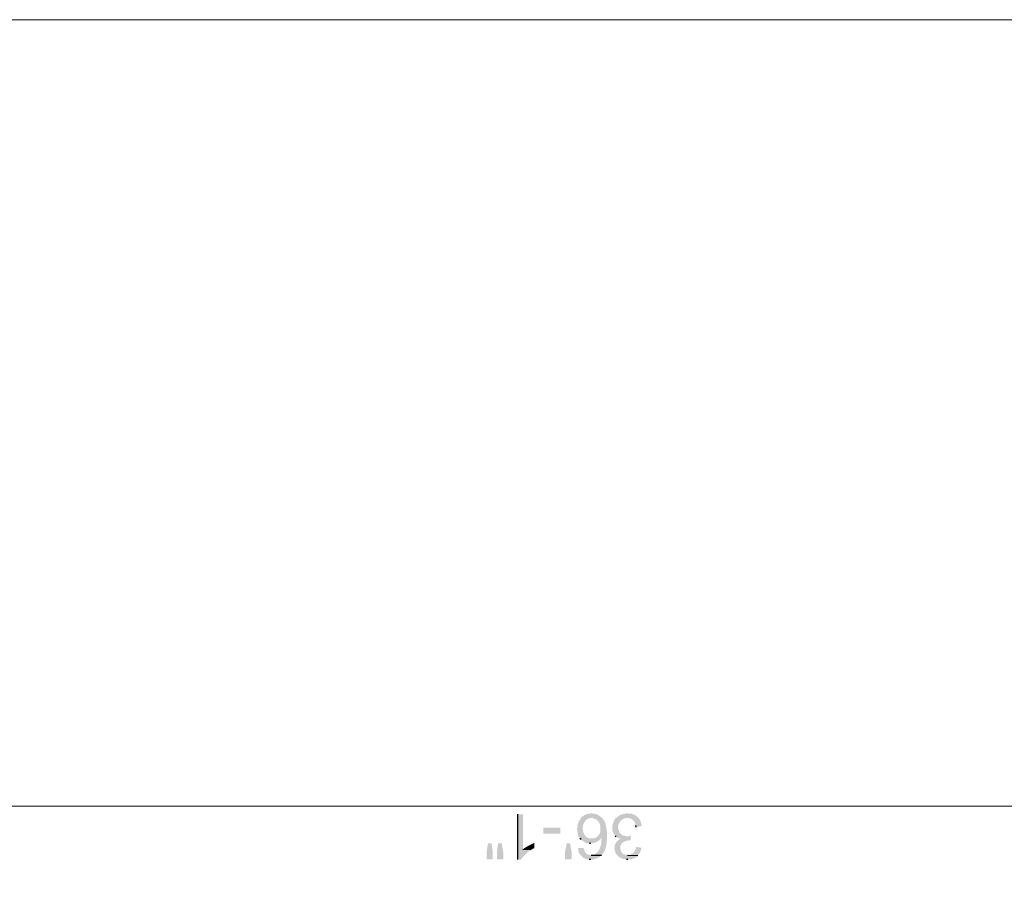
# Model space of a CAD drawing. Header units: millimetres. Extents: x 5 to 204, y 5 to 291.
# Tile 43 of 52: x 75 to 122, y 250 to 291. Entities that reach past the tile are written whole.
import ezdxf

# ---------------------------------------------------------------- set-up
doc = ezdxf.new("R2010")
doc.units = ezdxf.units.MM
doc.header["$MEASUREMENT"] = 0
doc.layers.get('0').update_dxf_attribs({"linetype": 'CONTINUOUS'})

msp = doc.modelspace()

# ---------------------------------------------------------------- hatches: boundary and pattern name
at = {"true_color": 0x000007}
for points in [[(98.385, 250.892), (98.55, 250.892), (98.55, 250.909), (98.55, 250.909), (98.561, 250.924), (98.573, 250.94), (98.586, 250.956), (98.6, 250.974), (98.615, 250.992), (98.631, 251.01), (98.647, 251.029), (98.664, 251.049), (98.682, 251.068), (98.699, 251.087), (98.718, 251.107), (98.736, 251.126), (98.755, 251.145), (98.774, 251.164), (98.792, 251.182), (98.811, 251.199), (98.83, 251.216), (98.848, 251.232), (98.866, 251.247), (98.883, 251.262), (98.9, 251.275), (98.917, 251.286), (98.932, 251.297), (98.947, 251.306), (98.947, 251.306), (99.013, 251.356), (98.633, 251.372), (98.633, 253.06), (98.385, 253.06)], [(102.389, 251.091), (102.422, 251.14), (102.455, 251.174), (102.455, 251.174), (102.483, 251.206), (102.508, 251.244), (102.532, 251.287), (102.553, 251.335), (102.572, 251.387), (102.59, 251.444), (102.605, 251.503), (102.618, 251.566), (102.629, 251.63), (102.638, 251.697), (102.646, 251.765), (102.651, 251.833), (102.655, 251.902), (102.657, 251.971), (102.657, 252.038), (102.656, 252.105), (102.653, 252.17), (102.648, 252.232), (102.642, 252.292), (102.634, 252.348), (102.624, 252.401), (102.613, 252.449), (102.601, 252.492), (102.587, 252.53), (102.587, 252.53), (102.587, 252.597), (102.571, 252.646), (102.571, 252.646), (102.548, 252.699), (102.522, 252.748), (102.492, 252.795), (102.459, 252.838), (102.423, 252.879), (102.384, 252.916), (102.343, 252.951), (102.299, 252.981), (102.254, 253.009), (102.206, 253.033), (102.158, 253.053), (102.108, 253.07), (102.056, 253.083), (102.004, 253.093), (101.952, 253.098), (101.899, 253.1), (101.846, 253.097), (101.794, 253.091), (101.741, 253.08), (101.69, 253.065), (101.639, 253.045), (101.59, 253.022), (101.542, 252.993), (101.495, 252.961), (101.495, 252.961), (101.446, 252.944), (101.413, 252.894), (101.925, 252.878), (101.959, 252.878), (102.025, 252.861), (102.058, 252.828), (102.124, 252.812), (102.157, 252.812), (102.19, 252.762), (102.24, 252.729), (102.256, 252.679), (102.306, 252.613), (102.306, 252.597), (102.339, 252.481), (102.339, 252.216), (102.323, 252.15), (102.306, 252.117), (102.256, 252.067), (102.24, 252.034), (102.157, 251.951), (102.389, 251.951), (102.389, 251.902), (102.389, 251.902), (102.392, 251.867), (102.393, 251.831), (102.393, 251.792), (102.39, 251.752), (102.386, 251.711), (102.38, 251.668), (102.372, 251.625), (102.362, 251.582), (102.35, 251.539), (102.337, 251.496), (102.321, 251.454), (102.304, 251.413), (102.285, 251.374), (102.264, 251.336), (102.242, 251.3), (102.217, 251.267), (102.191, 251.236), (102.163, 251.208), (102.133, 251.184), (102.102, 251.163), (102.069, 251.146), (102.034, 251.134), (101.997, 251.127), (101.959, 251.124), (101.959, 251.124), (101.892, 251.091)], [(103.1, 251.984), (103.613, 252.001), (103.564, 252.001), (103.514, 252.034), (103.464, 252.034), (103.398, 252.05), (103.315, 252.133), (103.266, 252.15), (103.249, 252.199), (103.233, 252.266), (103.216, 252.299), (103.183, 252.365), (103.183, 252.497), (103.183, 252.497), (103.19, 252.52), (103.197, 252.543), (103.205, 252.565), (103.215, 252.587), (103.225, 252.609), (103.235, 252.631), (103.247, 252.652), (103.26, 252.673), (103.273, 252.693), (103.287, 252.713), (103.302, 252.732), (103.317, 252.75), (103.334, 252.767), (103.351, 252.783), (103.369, 252.798), (103.388, 252.812), (103.407, 252.825), (103.427, 252.837), (103.448, 252.847), (103.47, 252.857), (103.492, 252.864), (103.515, 252.87), (103.539, 252.875), (103.564, 252.878), (103.564, 252.878), (103.63, 252.878), (104.143, 252.894), (104.093, 252.944), (104.077, 252.961), (104.043, 252.977), (103.994, 253.027), (103.928, 253.043), (103.895, 253.06), (103.828, 253.093), (103.696, 253.093), (103.63, 253.109), (103.597, 253.109), (103.597, 253.109), (103.582, 253.105), (103.568, 253.101), (103.553, 253.098), (103.539, 253.094), (103.524, 253.09), (103.51, 253.087), (103.495, 253.083), (103.481, 253.08), (103.466, 253.077), (103.452, 253.073), (103.437, 253.07), (103.423, 253.066), (103.408, 253.062), (103.394, 253.059), (103.38, 253.055), (103.365, 253.051), (103.351, 253.046), (103.336, 253.042), (103.322, 253.037), (103.307, 253.032), (103.293, 253.027), (103.278, 253.022), (103.264, 253.016), (103.249, 253.01), (103.249, 253.01), (103.216, 252.977), (103.117, 252.894), (103.1, 252.894), (103.1, 252.894), (103.088, 252.884), (103.077, 252.874), (103.067, 252.863), (103.057, 252.853), (103.048, 252.842), (103.04, 252.832), (103.032, 252.821), (103.024, 252.81), (103.017, 252.799), (103.011, 252.787), (103.005, 252.776), (102.999, 252.764), (102.993, 252.752), (102.988, 252.74), (102.983, 252.727), (102.978, 252.714), (102.973, 252.701), (102.968, 252.687), (102.963, 252.673), (102.957, 252.659), (102.952, 252.644), (102.947, 252.629), (102.941, 252.613), (102.935, 252.597), (102.935, 252.597), (102.918, 252.53), (102.918, 252.481), (102.918, 252.481), (102.918, 252.464), (102.918, 252.449), (102.917, 252.434), (102.916, 252.42), (102.915, 252.406), (102.914, 252.392), (102.913, 252.379), (102.912, 252.367), (102.911, 252.354), (102.911, 252.343), (102.91, 252.331), (102.91, 252.319), (102.91, 252.308), (102.911, 252.297), (102.912, 252.286), (102.913, 252.275), (102.916, 252.264), (102.918, 252.253), (102.922, 252.241), (102.926, 252.23), (102.931, 252.219), (102.937, 252.207), (102.944, 252.195), (102.951, 252.183), (102.951, 252.183), (102.984, 252.117), (103.067, 252.034)], [(101.413, 251.852), (101.925, 251.902), (101.876, 251.902), (101.876, 251.902), (101.816, 251.91), (101.762, 251.926), (101.712, 251.95), (101.668, 251.98), (101.628, 252.015), (101.594, 252.056), (101.565, 252.102), (101.541, 252.151), (101.522, 252.203), (101.508, 252.258), (101.499, 252.314), (101.495, 252.371), (101.497, 252.428), (101.504, 252.485), (101.516, 252.541), (101.533, 252.595), (101.555, 252.647), (101.583, 252.695), (101.616, 252.739), (101.654, 252.779), (101.697, 252.813), (101.746, 252.842), (101.8, 252.864), (101.859, 252.878), (101.859, 252.878), (101.925, 252.878), (101.413, 252.894), (101.396, 252.828), (101.346, 252.795), (101.346, 252.795), (101.342, 252.783), (101.337, 252.77), (101.332, 252.758), (101.326, 252.745), (101.321, 252.733), (101.315, 252.72), (101.308, 252.708), (101.302, 252.695), (101.296, 252.683), (101.29, 252.67), (101.284, 252.657), (101.278, 252.644), (101.273, 252.631), (101.267, 252.618), (101.263, 252.605), (101.258, 252.592), (101.254, 252.578), (101.251, 252.565), (101.248, 252.551), (101.246, 252.537), (101.245, 252.523), (101.245, 252.509), (101.246, 252.495), (101.247, 252.481), (101.247, 252.481), (101.247, 252.431), (101.214, 252.365), (101.214, 252.365), (101.218, 252.348), (101.222, 252.332), (101.225, 252.315), (101.228, 252.299), (101.231, 252.282), (101.234, 252.266), (101.237, 252.249), (101.239, 252.233), (101.242, 252.217), (101.244, 252.201), (101.247, 252.184), (101.249, 252.168), (101.252, 252.152), (101.255, 252.137), (101.257, 252.121), (101.261, 252.105), (101.264, 252.089), (101.268, 252.074), (101.271, 252.059), (101.276, 252.044), (101.28, 252.028), (101.285, 252.014), (101.291, 251.999), (101.297, 251.984), (101.297, 251.984), (101.346, 251.951), (101.363, 251.902)], [(104.06, 252.448), (104.325, 252.497), (104.325, 252.514), (104.325, 252.514), (104.32, 252.529), (104.316, 252.544), (104.311, 252.561), (104.307, 252.578), (104.302, 252.595), (104.296, 252.613), (104.291, 252.631), (104.285, 252.649), (104.279, 252.668), (104.272, 252.686), (104.266, 252.704), (104.259, 252.723), (104.251, 252.741), (104.243, 252.758), (104.235, 252.775), (104.227, 252.792), (104.218, 252.808), (104.208, 252.823), (104.199, 252.838), (104.188, 252.851), (104.178, 252.864), (104.167, 252.875), (104.155, 252.885), (104.143, 252.894), (104.143, 252.894), (103.63, 252.878), (103.696, 252.878), (103.762, 252.861), (103.795, 252.861), (103.861, 252.812), (103.911, 252.762), (103.944, 252.745), (103.977, 252.679), (103.994, 252.646), (104.043, 252.514)], [(99.609, 252.415), (99.609, 252.133), (100.42, 252.133), (100.42, 252.415)], [(103.779, 251.802), (103.795, 252.034), (103.712, 252.034), (103.679, 252.001), (103.613, 252.001), (103.1, 251.984), (103.15, 251.968), (103.183, 251.918), (103.249, 251.902), (103.315, 251.885), (103.249, 251.852), (103.216, 251.835), (103.746, 251.819)], [(96.895, 250.909), (97.193, 250.909), (97.193, 251.24), (97.127, 251.67), (96.962, 251.67), (96.895, 251.24)], [(97.392, 250.909), (97.69, 250.909), (97.69, 251.24), (97.623, 251.67), (97.441, 251.67), (97.392, 251.24)], [(99.013, 251.356), (99.063, 251.372), (99.129, 251.422), (99.179, 251.438), (99.179, 251.686), (99.162, 251.686), (99.162, 251.686), (99.142, 251.676), (99.121, 251.666), (99.1, 251.655), (99.08, 251.645), (99.059, 251.635), (99.038, 251.624), (99.018, 251.614), (98.997, 251.603), (98.977, 251.593), (98.957, 251.582), (98.936, 251.571), (98.916, 251.56), (98.896, 251.549), (98.876, 251.538), (98.856, 251.527), (98.836, 251.516), (98.817, 251.505), (98.797, 251.493), (98.777, 251.482), (98.758, 251.47), (98.739, 251.458), (98.72, 251.446), (98.701, 251.434), (98.682, 251.422), (98.682, 251.422), (98.633, 251.372)], [(100.883, 251.67), (100.966, 251.273), (100.966, 250.909), (100.651, 250.909), (100.651, 251.273), (100.734, 251.67)], [(101.876, 251.653), (101.942, 251.67), (101.942, 251.67), (101.961, 251.672), (101.98, 251.675), (101.999, 251.679), (102.019, 251.684), (102.038, 251.689), (102.058, 251.694), (102.078, 251.701), (102.097, 251.708), (102.117, 251.716), (102.136, 251.724), (102.155, 251.733), (102.174, 251.742), (102.192, 251.752), (102.21, 251.763), (102.228, 251.774), (102.245, 251.786), (102.261, 251.799), (102.277, 251.812), (102.292, 251.825), (102.307, 251.84), (102.32, 251.854), (102.333, 251.87), (102.345, 251.885), (102.356, 251.902), (102.356, 251.902), (102.389, 251.951), (102.157, 251.951), (102.091, 251.918), (102.041, 251.902), (101.925, 251.902), (101.413, 251.852), (101.446, 251.819), (101.446, 251.819), (101.463, 251.809), (101.479, 251.799), (101.494, 251.79), (101.507, 251.781), (101.519, 251.773), (101.529, 251.765), (101.539, 251.758), (101.549, 251.751), (101.557, 251.744), (101.566, 251.738), (101.574, 251.732), (101.582, 251.726), (101.591, 251.72), (101.599, 251.715), (101.609, 251.71), (101.618, 251.705), (101.629, 251.7), (101.641, 251.696), (101.654, 251.691), (101.669, 251.687), (101.685, 251.682), (101.702, 251.678), (101.722, 251.674), (101.743, 251.67), (101.743, 251.67), (101.81, 251.67)], [(103.646, 250.892), (103.696, 250.892), (103.696, 250.892), (103.713, 250.896), (103.729, 250.9), (103.746, 250.903), (103.763, 250.907), (103.78, 250.91), (103.797, 250.913), (103.814, 250.916), (103.831, 250.919), (103.848, 250.922), (103.865, 250.926), (103.882, 250.93), (103.899, 250.934), (103.915, 250.938), (103.931, 250.943), (103.947, 250.948), (103.963, 250.954), (103.979, 250.96), (103.994, 250.967), (104.009, 250.974), (104.023, 250.983), (104.037, 250.992), (104.051, 251.002), (104.064, 251.013), (104.077, 251.025), (104.077, 251.025), (104.126, 251.074), (103.63, 251.091), (103.597, 251.124), (103.53, 251.124), (103.481, 251.14), (103.415, 251.157), (103.382, 251.207), (103.365, 251.223), (103.332, 251.273), (103.315, 251.322), (103.299, 251.389), (103.299, 251.471), (103.299, 251.471), (103.298, 251.496), (103.299, 251.519), (103.301, 251.541), (103.306, 251.561), (103.312, 251.581), (103.32, 251.6), (103.329, 251.618), (103.34, 251.634), (103.352, 251.65), (103.365, 251.665), (103.379, 251.679), (103.394, 251.693), (103.41, 251.705), (103.427, 251.717), (103.444, 251.728), (103.462, 251.739), (103.48, 251.748), (103.499, 251.758), (103.518, 251.766), (103.537, 251.774), (103.556, 251.782), (103.575, 251.789), (103.594, 251.796), (103.613, 251.802), (103.613, 251.802), (103.679, 251.802), (103.746, 251.819), (103.216, 251.835), (103.216, 251.835), (103.17, 251.797), (103.13, 251.755), (103.096, 251.711), (103.068, 251.666), (103.046, 251.618), (103.03, 251.57), (103.02, 251.52), (103.014, 251.47), (103.015, 251.42), (103.02, 251.37), (103.03, 251.321), (103.044, 251.273), (103.064, 251.226), (103.087, 251.181), (103.115, 251.138), (103.147, 251.098), (103.183, 251.06), (103.223, 251.026), (103.266, 250.995), (103.313, 250.968), (103.363, 250.946), (103.416, 250.928), (103.472, 250.916), (103.53, 250.909), (103.53, 250.909), (103.597, 250.892)], [(101.876, 250.892), (101.925, 250.892), (101.925, 250.892), (101.94, 250.893), (101.956, 250.894), (101.973, 250.895), (101.991, 250.898), (102.009, 250.901), (102.027, 250.904), (102.046, 250.908), (102.066, 250.913), (102.085, 250.918), (102.105, 250.924), (102.125, 250.931), (102.145, 250.938), (102.164, 250.945), (102.184, 250.953), (102.202, 250.962), (102.221, 250.971), (102.239, 250.98), (102.256, 250.99), (102.272, 251), (102.288, 251.011), (102.302, 251.022), (102.316, 251.034), (102.328, 251.045), (102.339, 251.058), (102.339, 251.058), (102.389, 251.091), (101.892, 251.091), (101.826, 251.124), (101.777, 251.124), (101.727, 251.14), (101.677, 251.174), (101.628, 251.223), (101.595, 251.273), (101.578, 251.306), (101.561, 251.372), (101.528, 251.455), (101.264, 251.438), (101.28, 251.389), (101.28, 251.389), (101.278, 251.363), (101.279, 251.337), (101.282, 251.31), (101.289, 251.283), (101.299, 251.255), (101.311, 251.228), (101.325, 251.2), (101.341, 251.172), (101.36, 251.145), (101.38, 251.119), (101.402, 251.093), (101.425, 251.068), (101.449, 251.044), (101.475, 251.022), (101.501, 251.001), (101.528, 250.982), (101.555, 250.964), (101.583, 250.949), (101.61, 250.936), (101.638, 250.925), (101.665, 250.917), (101.692, 250.911), (101.718, 250.908), (101.743, 250.909), (101.743, 250.909), (101.81, 250.892)], [(104.126, 251.074), (104.159, 251.124), (104.159, 251.124), (104.169, 251.14), (104.178, 251.154), (104.187, 251.166), (104.194, 251.178), (104.201, 251.188), (104.208, 251.198), (104.214, 251.207), (104.219, 251.215), (104.224, 251.222), (104.229, 251.23), (104.234, 251.237), (104.238, 251.244), (104.242, 251.251), (104.246, 251.259), (104.25, 251.267), (104.254, 251.276), (104.258, 251.285), (104.262, 251.296), (104.266, 251.308), (104.27, 251.321), (104.275, 251.335), (104.28, 251.351), (104.286, 251.369), (104.292, 251.389), (104.292, 251.389), (104.292, 251.455), (104.043, 251.504), (104.043, 251.455), (104.043, 251.455), (104.037, 251.434), (104.03, 251.413), (104.022, 251.392), (104.013, 251.372), (104.004, 251.351), (103.994, 251.331), (103.983, 251.311), (103.972, 251.292), (103.96, 251.273), (103.947, 251.255), (103.933, 251.238), (103.919, 251.221), (103.905, 251.206), (103.889, 251.191), (103.873, 251.178), (103.856, 251.166), (103.838, 251.155), (103.82, 251.145), (103.801, 251.137), (103.781, 251.131), (103.761, 251.127), (103.74, 251.124), (103.718, 251.123), (103.696, 251.124), (103.696, 251.124), (103.63, 251.091)]]:
    msp.add_hatch(color=0, dxfattribs=at).paths.add_polyline_path(points)

# ---------------------------------------------------------------- linework, layer by layer
at = {"color": 0, "linetype": 'Continuous', "lineweight": -2, "true_color": 0x000007}
for p, q in [((98.385, 250.892), (98.385, 253.06)), ((104.06, 252.448), (104.043, 252.514)), ((103.1, 251.984), (103.067, 252.034)), ((101.413, 251.852), (101.363, 251.902)), ((101.876, 251.653), (101.81, 251.67)), ((99.013, 251.356), (98.633, 251.372)), ((102.389, 251.091), (101.892, 251.091)), ((104.126, 251.074), (103.63, 251.091)), ((101.876, 250.892), (101.81, 250.892)), ((103.646, 250.892), (103.597, 250.892))]:
    msp.add_line(p, q, dxfattribs=at)
at = {"color": 0, "linetype": 'Continuous', "lineweight": 9, "true_color": 0x000001}
msp.add_lwpolyline([(5.361, 5.394), (204.447, 5.394), (204.447, 291.067), (5.361, 291.067)], close=True, dxfattribs=at)
at = {"color": 0, "linetype": 'Continuous', "lineweight": 5, "true_color": 0x989898}
msp.add_lwpolyline([(23.959, 253.44), (177.244, 253.44), (177.244, 253.44)], dxfattribs=at)

doc.saveas('drawing.dxf')
